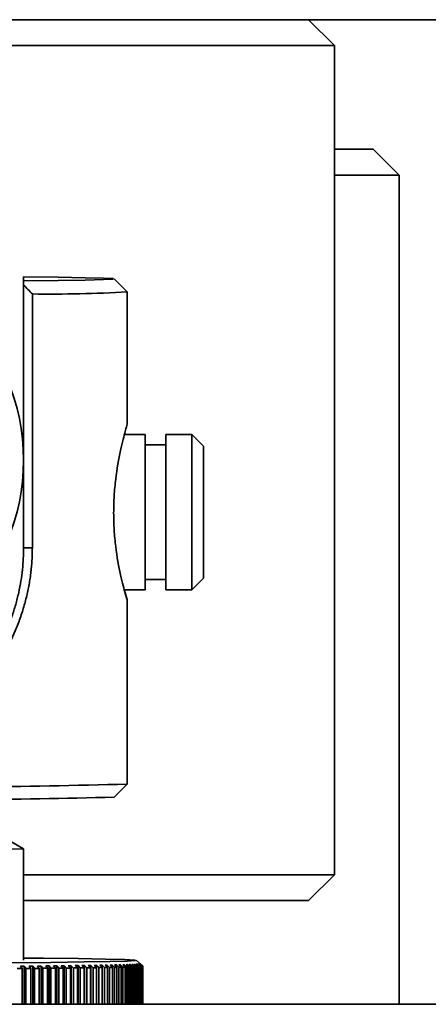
# Model space of a CAD drawing. Header units: millimetres. Extents: x 0 to 864, y 0 to 559.
# Tile 79 of 83: x 717.55 to 721.49, y 216.28 to 225.78. Entities that reach past the tile are written whole.
import ezdxf

# ---------------------------------------------------------------- set-up
doc = ezdxf.new("R2010")
doc.units = ezdxf.units.MM

msp = doc.modelspace()

# ---------------------------------------------------------------- linework, layer by layer
at = {"color": 7, "linetype": 'Continuous', "lineweight": 35}
for p, q in [((774.3379, 225.7766), (688.0879, 225.7766)), ((720.5879, 225.5266), (720.3379, 225.7766)), ((715.5879, 225.5266), (720.5879, 225.5266)), ((720.5879, 217.5266), (720.5879, 225.5266)), ((720.5879, 224.5266), (720.9629, 224.5266)), ((721.2129, 224.2766), (720.9629, 224.5266)), ((720.5879, 224.2766), (721.2129, 224.2766)), ((721.2129, 216.2766), (721.2129, 224.2766)), ((717.5879, 223.2565), (717.5879, 223.2949)), ((718.5877, 223.151), (718.4627, 223.2759)), ((717.5879, 220.6811), (717.5879, 223.2155)), ((717.6726, 223.1306), (717.6726, 220.6807)), ((718.5879, 221.8725), (718.5879, 223.1507)), ((717.5879, 221.7758), (717.5723, 221.7758)), ((718.7613, 221.7758), (718.5621, 221.7758)), ((718.7613, 220.9665), (718.7613, 221.7758)), ((719.2113, 221.7758), (718.9613, 221.7758)), ((718.9613, 221.7758), (718.9613, 220.2758)), ((719.3238, 221.6633), (719.2113, 221.7758)), ((719.2113, 221.7735), (719.2113, 221.7758)), ((719.2113, 220.2758), (719.2113, 221.7735)), ((718.9613, 221.6758), (718.7613, 221.6758)), ((719.3238, 220.9754), (719.3238, 221.6633)), ((719.3238, 220.3883), (719.3238, 220.9754)), ((718.7613, 220.2758), (718.7613, 220.9665)), ((717.5879, 220.6811), (717.6726, 220.6807)), ((718.7613, 220.3758), (718.9613, 220.3758)), ((719.2113, 220.2758), (719.3238, 220.3883)), ((718.5603, 220.2758), (718.7613, 220.2758)), ((718.9613, 220.2758), (719.2113, 220.2758)), ((718.5879, 218.4009), (718.5879, 220.179)), ((718.4627, 218.2757), (718.5877, 218.4007)), ((717.5876, 217.7762), (717.3389, 217.9198)), ((717.5879, 216.701), (717.5879, 217.7759)), ((717.5879, 217.5266), (720.5879, 217.5266)), ((720.3379, 217.2766), (720.5879, 217.5266)), ((717.5879, 217.2766), (720.3379, 217.2766)), ((718.738, 216.645), (718.6745, 216.7013)), ((717.5743, 216.6221), (717.5587, 216.6446)), ((717.5743, 216.2766), (717.5743, 216.6221)), ((717.5946, 216.6448), (717.6109, 216.6224)), ((717.5946, 216.2766), (717.5946, 216.6448)), ((717.6109, 216.2766), (717.6109, 216.6224)), ((717.6585, 216.6228), (717.6421, 216.6452)), ((717.6585, 216.2766), (717.6585, 216.6228)), ((717.677, 216.6455), (717.694, 216.6231)), ((717.677, 216.2766), (717.677, 216.6455)), ((717.694, 216.2766), (717.694, 216.6231)), ((717.74, 216.6235), (717.723, 216.6459)), ((717.74, 216.2766), (717.74, 216.6235)), ((717.7568, 216.6462), (717.7745, 216.6238)), ((717.7568, 216.2766), (717.7568, 216.6462)), ((717.7745, 216.2766), (717.7745, 216.6238)), ((717.819, 216.6242), (717.8014, 216.6466)), ((717.819, 216.2766), (717.819, 216.6242)), ((717.834, 216.6469), (717.8523, 216.6245)), ((717.834, 216.2766), (717.834, 216.6469)), ((717.8523, 216.2766), (717.8523, 216.6245)), ((717.8953, 216.6249), (717.877, 216.6473)), ((717.8953, 216.2766), (717.8953, 216.6249)), ((717.9085, 216.6477), (717.9273, 216.6252)), ((717.9085, 216.2766), (717.9085, 216.6477)), ((717.9273, 216.2766), (717.9273, 216.6252)), ((717.9687, 216.6257), (717.9499, 216.6481)), ((717.9687, 216.2766), (717.9687, 216.6257)), ((717.9801, 216.6484), (717.9995, 216.626)), ((717.9801, 216.2766), (717.9801, 216.6484)), ((717.9995, 216.2766), (717.9995, 216.626)), ((718.0393, 216.6265), (718.0198, 216.6489)), ((718.0393, 216.2766), (718.0393, 216.6265)), ((718.0488, 216.6492), (718.0688, 216.6268)), ((718.0488, 216.2766), (718.0488, 216.6492)), ((718.0688, 216.2766), (718.0688, 216.6268)), ((718.1068, 216.6273), (718.0868, 216.6497)), ((718.1068, 216.2766), (718.1068, 216.6273)), ((718.1145, 216.65), (718.135, 216.6276)), ((718.1145, 216.2766), (718.1145, 216.65)), ((718.135, 216.2766), (718.135, 216.6276)), ((718.1713, 216.6281), (718.1508, 216.6505)), ((718.1713, 216.2766), (718.1713, 216.6281)), ((718.1772, 216.6509), (718.1982, 216.6285)), ((718.1772, 216.2766), (718.1772, 216.6509)), ((718.1982, 216.2766), (718.1982, 216.6285)), ((718.2326, 216.6289), (718.2116, 216.6513)), ((718.2326, 216.2766), (718.2326, 216.6289)), ((718.2367, 216.6517), (718.2581, 216.6293)), ((718.2367, 216.2766), (718.2367, 216.6517)), ((718.2581, 216.2766), (718.2581, 216.6293)), ((718.2907, 216.6298), (718.2693, 216.6522)), ((718.2907, 216.2766), (718.2907, 216.6298)), ((718.2929, 216.6526), (718.3148, 216.6302)), ((718.2929, 216.2766), (718.2929, 216.6526)), ((718.3148, 216.2766), (718.3148, 216.6302)), ((718.3456, 216.6307), (718.3237, 216.6531)), ((718.3456, 216.2766), (718.3456, 216.6307)), ((718.3459, 216.6535), (718.3682, 216.6311)), ((718.3459, 216.2766), (718.3459, 216.6535)), ((718.3682, 216.2766), (718.3682, 216.6311)), ((718.397, 216.6316), (718.3747, 216.654)), ((718.3955, 216.6544), (718.4182, 216.632)), ((718.3955, 216.6332), (718.3955, 216.6544)), ((718.397, 216.2766), (718.397, 216.6316)), ((718.4182, 216.2766), (718.4182, 216.632)), ((718.4451, 216.6325), (718.4224, 216.6549)), ((718.4416, 216.6553), (718.4647, 216.6329)), ((718.4416, 216.6359), (718.4416, 216.6553)), ((718.4451, 216.2766), (718.4451, 216.6325)), ((718.4647, 216.2766), (718.4647, 216.6329)), ((718.4896, 216.6334), (718.4665, 216.6558)), ((718.4844, 216.6562), (718.5078, 216.6339)), ((718.4844, 216.6386), (718.4844, 216.6562)), ((718.4896, 216.2766), (718.4896, 216.6334)), ((718.5306, 216.6344), (718.5072, 216.6568)), ((718.5078, 216.2766), (718.5078, 216.6339)), ((718.5235, 216.6572), (718.5472, 216.6348)), ((718.5235, 216.6412), (718.5235, 216.6572)), ((718.5306, 216.2766), (718.5306, 216.6344)), ((718.5681, 216.6354), (718.5444, 216.6577)), ((718.5472, 216.2766), (718.5472, 216.6348)), ((718.5591, 216.6581), (718.5831, 216.6358)), ((718.5591, 216.6438), (718.5591, 216.6581)), ((718.5681, 216.2766), (718.5681, 216.6354)), ((718.6019, 216.6363), (718.5779, 216.6587)), ((718.5831, 216.2766), (718.5831, 216.6358)), ((718.5911, 216.6591), (718.6153, 216.6368)), ((718.5911, 216.6464), (718.5911, 216.6591)), ((718.6019, 216.2766), (718.6019, 216.6363)), ((718.632, 216.6373), (718.6078, 216.6597)), ((718.6153, 216.2766), (718.6153, 216.6368)), ((718.6194, 216.6601), (718.6439, 216.6377)), ((718.6194, 216.6489), (718.6194, 216.6601)), ((718.632, 216.2766), (718.632, 216.6373)), ((718.6584, 216.6383), (718.634, 216.6606)), ((718.6439, 216.2766), (718.6439, 216.6377)), ((718.644, 216.6611), (718.6687, 216.6387)), ((718.644, 216.6515), (718.644, 216.6611)), ((718.6811, 216.6393), (718.6565, 216.6616)), ((718.6584, 216.2766), (718.6584, 216.6383)), ((718.6649, 216.6621), (718.6898, 216.6397)), ((718.6649, 216.654), (718.6649, 216.6621)), ((718.6687, 216.2766), (718.6687, 216.6387)), ((718.7, 216.6403), (718.6752, 216.6626)), ((718.6811, 216.2766), (718.6811, 216.6393)), ((718.6821, 216.6631), (718.707, 216.6408)), ((718.6821, 216.6565), (718.6821, 216.6631)), ((718.6898, 216.2766), (718.6898, 216.6397)), ((718.7152, 216.6413), (718.6902, 216.6636)), ((718.6955, 216.6641), (718.7205, 216.6418)), ((718.6955, 216.6589), (718.6955, 216.6641)), ((718.7, 216.2766), (718.7, 216.6403)), ((718.7265, 216.6423), (718.7014, 216.6646)), ((718.7051, 216.6651), (718.7302, 216.6428)), ((718.7051, 216.6614), (718.7051, 216.6651)), ((718.707, 216.2766), (718.707, 216.6408)), ((718.734, 216.6434), (718.7089, 216.6657)), ((718.7109, 216.6661), (718.736, 216.6438)), ((718.7109, 216.6639), (718.7109, 216.6661)), ((718.7376, 216.6444), (718.7125, 216.6667)), ((718.7129, 216.6671), (718.738, 216.6448)), ((718.7129, 216.6663), (718.7129, 216.6671)), ((718.7152, 216.2766), (718.7152, 216.6413)), ((718.7205, 216.2766), (718.7205, 216.6418)), ((718.7265, 216.2766), (718.7265, 216.6423)), ((718.7302, 216.2766), (718.7302, 216.6428)), ((718.734, 216.2766), (718.734, 216.6434)), ((718.736, 216.2766), (718.736, 216.6438)), ((718.7376, 216.2766), (718.7376, 216.6444)), ((718.738, 216.2766), (718.738, 216.6448)), ((790.5879, 216.2766), (688.0879, 216.2766))]:
    msp.add_line(p, q, dxfattribs=at)
at = {"color": 7, "linetype": 'Continuous', "lineweight": 35, "flags": 128}
for points in [[(717.5879, 223.2565), (717.9221, 223.2601), (718.1826, 223.2642), (718.3609, 223.2686), (718.4515, 223.2733), (718.4515, 223.2781), (718.3609, 223.2828), (718.1826, 223.2872), (717.9221, 223.2913), (717.5879, 223.2949)], [(717.5879, 216.7229), (717.7804, 216.7212), (718.116, 216.7175), (718.379, 216.7132), (718.5616, 216.7087), (718.6587, 216.7039), (718.6675, 216.699), (718.5876, 216.6942), (718.4215, 216.6896), (718.1738, 216.6853), (717.8518, 216.6815), (717.4646, 216.6782), (717.0234, 216.6756), (716.541, 216.6737), (716.0311, 216.6726), (715.5084, 216.6723)], [(717.5946, 216.6448), (717.5901, 216.6448), (717.5857, 216.6448), (717.5812, 216.6447), (717.5767, 216.6447), (717.5722, 216.6447), (717.5677, 216.6446), (717.5632, 216.6446), (717.5587, 216.6446)], [(717.677, 216.6455), (717.6726, 216.6455), (717.6683, 216.6454), (717.664, 216.6454), (717.6596, 216.6454), (717.6552, 216.6453), (717.6509, 216.6453), (717.6465, 216.6453), (717.6421, 216.6452)], [(717.7568, 216.6462), (717.7526, 216.6462), (717.7484, 216.6461), (717.7442, 216.6461), (717.74, 216.6461), (717.7358, 216.646), (717.7315, 216.646), (717.7273, 216.6459), (717.723, 216.6459)], [(717.834, 216.6469), (717.83, 216.6469), (717.8259, 216.6468), (717.8218, 216.6468), (717.8178, 216.6468), (717.8137, 216.6467), (717.8096, 216.6467), (717.8055, 216.6466), (717.8014, 216.6466)], [(717.9085, 216.6477), (717.9046, 216.6476), (717.9007, 216.6476), (717.8967, 216.6475), (717.8928, 216.6475), (717.8889, 216.6475), (717.8849, 216.6474), (717.881, 216.6474), (717.877, 216.6473)], [(717.9801, 216.6484), (717.9763, 216.6484), (717.9726, 216.6483), (717.9688, 216.6483), (717.965, 216.6483), (717.9613, 216.6482), (717.9575, 216.6482), (717.9537, 216.6481), (717.9499, 216.6481)], [(718.0488, 216.6492), (718.0452, 216.6492), (718.0416, 216.6491), (718.038, 216.6491), (718.0344, 216.649), (718.0308, 216.649), (718.0271, 216.649), (718.0235, 216.6489), (718.0198, 216.6489)], [(718.1145, 216.65), (718.1111, 216.65), (718.1077, 216.6499), (718.1042, 216.6499), (718.1008, 216.6498), (718.0973, 216.6498), (718.0938, 216.6498), (718.0903, 216.6497), (718.0868, 216.6497)], [(718.1772, 216.6509), (718.1739, 216.6508), (718.1706, 216.6508), (718.1673, 216.6507), (718.1641, 216.6507), (718.1608, 216.6506), (718.1574, 216.6506), (718.1541, 216.6505), (718.1508, 216.6505)], [(718.2367, 216.6517), (718.2336, 216.6517), (718.2305, 216.6516), (718.2273, 216.6516), (718.2242, 216.6515), (718.2211, 216.6515), (718.2179, 216.6514), (718.2148, 216.6514), (718.2116, 216.6513)], [(718.2929, 216.6526), (718.29, 216.6525), (718.2871, 216.6525), (718.2841, 216.6524), (718.2812, 216.6524), (718.2782, 216.6523), (718.2752, 216.6523), (718.2723, 216.6522), (718.2693, 216.6522)]]:
    msp.add_lwpolyline(points, dxfattribs=at)
at = {"color": 7, "linetype": 'Continuous', "lineweight": 35}
msp.add_circle((715.5879, 221.5266), 2, dxfattribs=at)
for centre, radius, start, end in [((717.8648, 235.2492), 12.1201, 269.09138, 273.42018), ((716.307, 302.3493), 83.9794, 269.509365, 271.556342), ((716.2931, 297.7288), 79.4828, 269.491632, 271.564209), ((715.5817, 299.0599), 81.3084, 268.594897, 271.413688), ((717.7102, 253.076), 36.4281, 270.9649, 270.99984), ((717.829, 246.4319), 29.7829, 271.04986, 271.08982), ((717.9437, 240.5555), 23.9054, 271.14736, 271.19363), ((718.0533, 235.434), 18.7827, 271.2607, 271.31503), ((718.157, 231.0449), 14.3924, 271.39443, 271.45931), ((718.2539, 227.3565), 10.7027, 271.55501, 271.63406), ((718.3433, 224.3286), 7.6735, 271.75195, 271.85064), ((718.4244, 221.9125), 5.2561, 271.99986, 272.12686), ((718.4964, 220.0524), 3.3945, 272.3223, 272.49228), ((718.5589, 218.6851), 2.0258, 272.75995, 272.99976), ((718.6113, 217.7418), 1.0811, 273.38954, 273.75406), ((718.6531, 217.1484), 0.4862, 274.37455, 274.99565), ((718.6841, 216.8263), 0.1626, 276.13318, 277.42247), ((718.7038, 216.694), 0.0288, 280.09812, 284.19349), ((718.7122, 216.6673), 0.000667, 292.5343, 344.10716)]:
    msp.add_arc(centre, radius, start, end, dxfattribs=at)
for points in [[(717.5879, 223.2155), (717.5879, 223.2292), (717.5879, 223.2429), (717.5879, 223.2565)], [(717.6726, 223.1306), (717.6444, 223.159), (717.6162, 223.1873), (717.5879, 223.2155)], [(717.5254, 216.6218), (717.5417, 216.6221), (717.558, 216.6222), (717.5743, 216.6221)], [(717.6109, 216.6224), (717.6268, 216.6227), (717.6426, 216.6228), (717.6585, 216.6228)], [(717.694, 216.6231), (717.7093, 216.6234), (717.7247, 216.6235), (717.74, 216.6235)], [(717.7745, 216.6238), (717.7893, 216.6241), (717.8042, 216.6242), (717.819, 216.6242)], [(717.8523, 216.6245), (717.8666, 216.6248), (717.8809, 216.6249), (717.8953, 216.6249)], [(717.9273, 216.6252), (717.9411, 216.6256), (717.9549, 216.6257), (717.9687, 216.6257)], [(717.9995, 216.626), (718.0128, 216.6263), (718.026, 216.6265), (718.0393, 216.6265)], [(718.0688, 216.6268), (718.0815, 216.6271), (718.0941, 216.6273), (718.1068, 216.6273)], [(718.135, 216.6276), (718.1471, 216.628), (718.1592, 216.6281), (718.1713, 216.6281)], [(718.1982, 216.6285), (718.2096, 216.6288), (718.2211, 216.629), (718.2326, 216.6289)], [(718.2581, 216.6293), (718.269, 216.6297), (718.2799, 216.6298), (718.2907, 216.6298)], [(718.3148, 216.6302), (718.3251, 216.6305), (718.3353, 216.6307), (718.3456, 216.6307)], [(718.3682, 216.6311), (718.3778, 216.6314), (718.3874, 216.6316), (718.397, 216.6316)], [(718.4182, 216.632), (718.4271, 216.6323), (718.4361, 216.6325), (718.4451, 216.6325)], [(718.4647, 216.6329), (718.473, 216.6333), (718.4813, 216.6335), (718.4896, 216.6334)], [(718.5078, 216.6339), (718.5154, 216.6342), (718.523, 216.6344), (718.5306, 216.6344)], [(718.5472, 216.6348), (718.5542, 216.6352), (718.5611, 216.6354), (718.5681, 216.6354)], [(718.5831, 216.6358), (718.5894, 216.6361), (718.5956, 216.6363), (718.6019, 216.6363)], [(718.6153, 216.6368), (718.6209, 216.6371), (718.6265, 216.6373), (718.632, 216.6373)], [(718.6439, 216.6377), (718.6487, 216.6381), (718.6536, 216.6383), (718.6584, 216.6383)], [(718.6687, 216.6387), (718.6728, 216.6391), (718.677, 216.6393), (718.6811, 216.6393)], [(718.6898, 216.6397), (718.6932, 216.6401), (718.6966, 216.6403), (718.7, 216.6403)], [(718.707, 216.6408), (718.7098, 216.6411), (718.7125, 216.6413), (718.7152, 216.6413)], [(718.7205, 216.6418), (718.7225, 216.6421), (718.7245, 216.6423), (718.7265, 216.6423)], [(718.7302, 216.6428), (718.7315, 216.6432), (718.7327, 216.6434), (718.734, 216.6434)], [(718.736, 216.6438), (718.7366, 216.6442), (718.7371, 216.6444), (718.7376, 216.6444)], [(718.738, 216.6448), (718.7379, 216.645), (718.7378, 216.6452), (718.7377, 216.6453)]]:
    msp.add_open_spline(points, degree=3, dxfattribs=at)
for points, knots in [([(718.5621, 220.2758), (718.5644, 220.2661), (718.5826, 220.1919), (718.5936, 220.1626), (718.5745, 220.2198), (718.5237, 220.4037), (718.481, 220.6384), (718.461, 220.8512), (718.4556, 221.0179), (718.4609, 221.1845), (718.4811, 221.3982), (718.5232, 221.6344), (718.576, 221.8295), (718.5839, 221.8581), (718.5878, 221.8725)], [0, 0, 0, 0, 0.016575, 0.12728, 0.237447, 0.347531, 0.455724, 0.510414, 0.563829, 0.616927, 0.671159, 0.779806, 0.889369, 1, 1, 1, 1]), ([(717.6726, 220.6807), (717.6724, 220.6603), (717.672, 220.6194), (717.669, 220.5579), (717.6643, 220.4964), (717.6576, 220.4349), (717.649, 220.3733), (717.6384, 220.3117), (717.6259, 220.2499), (717.6114, 220.1882), (717.5948, 220.1264), (717.5762, 220.0645), (717.5555, 220.0026), (717.5326, 219.9406), (717.4841, 219.8204), (717.3968, 219.6459), (717.2493, 219.4288), (717.0428, 219.1963), (716.7676, 218.9676), (716.407, 218.7747), (716.0096, 218.6514), (715.725, 218.6227), (715.4458, 218.6233), (715.1602, 218.653), (714.8065, 218.7637), (714.5231, 218.9045), (714.3026, 219.0535), (714.0687, 219.2605), (713.8442, 219.5293), (713.6987, 219.7981), (713.6222, 219.9947), (713.5847, 220.1098), (713.5545, 220.2246), (713.5312, 220.339), (713.5149, 220.4532), (713.5048, 220.5671), (713.5037, 220.643), (713.5031, 220.6807)], [0, 0, 0, 0, 0.009086, 0.018195, 0.027343, 0.036547, 0.045823, 0.055185, 0.06465, 0.074231, 0.083943, 0.093799, 0.103812, 0.113994, 0.124358, 0.16409, 0.205578, 0.249409, 0.312883, 0.374643, 0.438418, 0.500004, 0.500626, 0.562536, 0.626494, 0.667309, 0.708771, 0.751394, 0.815756, 0.876, 0.895117, 0.913621, 0.931593, 0.949119, 0.966294, 0.98322, 1, 1, 1, 1]), ([(713.5879, 220.6811), (713.588, 220.6626), (713.5883, 220.6253), (713.5908, 220.5689), (713.5948, 220.5115), (713.6006, 220.4532), (713.6082, 220.3941), (713.6178, 220.3343), (713.6294, 220.2737), (713.6431, 220.2126), (713.6589, 220.1509), (713.677, 220.0887), (713.6974, 220.0262), (713.7202, 219.9635), (713.7523, 219.8837), (713.802, 219.775), (713.8828, 219.6276), (714.0031, 219.4503), (714.1449, 219.2865), (714.2917, 219.15), (714.4222, 219.048), (714.5507, 218.9631), (714.675, 218.8936), (714.8411, 218.8151), (715.0551, 218.7396), (715.3206, 218.6856), (715.629, 218.6647), (715.9878, 218.6999), (716.3569, 218.8153), (716.7058, 219.0021), (716.9547, 219.2052), (717.1353, 219.4059), (717.2363, 219.542), (717.3153, 219.6683), (717.3765, 219.7815), (717.43, 219.8974), (717.4753, 220.0146), (717.5123, 220.1315), (717.5414, 220.2467), (717.563, 220.3596), (717.5776, 220.4697), (717.5863, 220.5765), (717.5874, 220.6467), (717.5879, 220.6811)], [0, 0, 0, 0, 0.0084763, 0.0171153, 0.0259248, 0.0349122, 0.0440843, 0.0534476, 0.0630083, 0.0727722, 0.0827445, 0.0929304, 0.1033346, 0.1139616, 0.1248156, 0.1445863, 0.1720266, 0.2071431, 0.2499366, 0.2790493, 0.3060544, 0.3309648, 0.3537971, 0.3745731, 0.4184192, 0.459975, 0.499545, 0.5598299, 0.6241759, 0.6787174, 0.7493467, 0.7806634, 0.8120651, 0.8333554, 0.8542783, 0.8748507, 0.8950162, 0.9143669, 0.9329302, 0.9507374, 0.9678238, 0.9842296, 1, 1, 1, 1])]:
    msp.add_open_spline(points, degree=3, knots=knots, dxfattribs=at)

doc.saveas('drawing.dxf')
